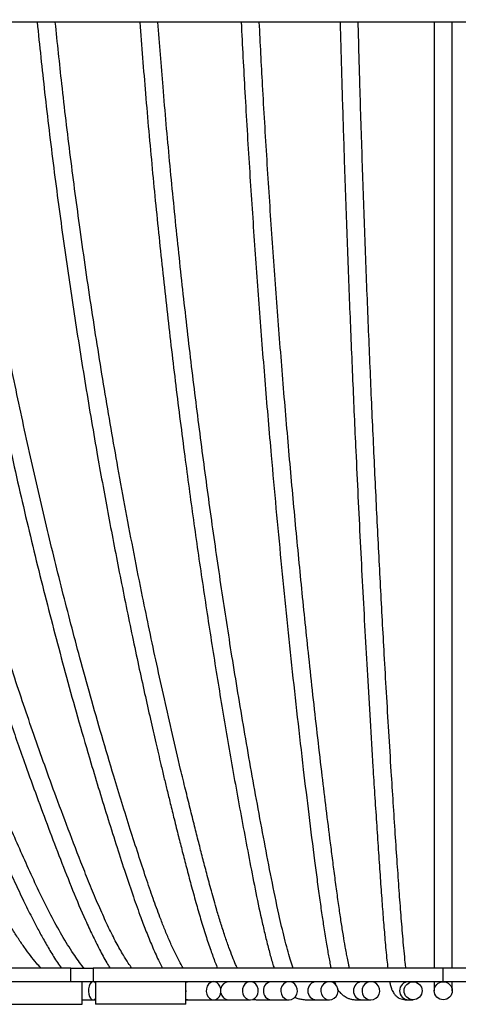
# Model space of a CAD drawing. Header units: millimetres. Extents: x 167 to 2222, y 44 to 1779.
# Tile 16 of 256: x 504 to 698, y 932 to 1368. Entities that reach past the tile are written whole.
import ezdxf

# ---------------------------------------------------------------- set-up
doc = ezdxf.new("R2010")
doc.units = ezdxf.units.MM

msp = doc.modelspace()

# ---------------------------------------------------------------- linework, layer by layer
at = {"color": 7, "linetype": 'Continuous', "lineweight": 25}
for p, q in [((916.57, 1367.182), (466.57, 1367.182)), ((526.57, 947.871), (476.57, 947.871)), ((526.57, 941.871), (526.57, 947.871)), ((526.57, 947.871), (536.57, 947.871)), ((536.57, 947.871), (536.57, 941.871)), ((691.57, 941.871), (691.57, 947.871)), ((526.57, 941.871), (476.57, 941.871)), ((536.57, 941.871), (526.57, 941.871)), ((531.57, 931.871), (531.57, 941.871)), ((537.585, 941.902), (536.57, 941.913)), ((537.57, 941.871), (537.57, 931.871)), ((548.08, 942.085), (548.243, 941.871)), ((578.266, 941.871), (574.366, 941.871)), ((577.57, 931.871), (577.57, 941.871)), ((592.98, 941.871), (589.836, 941.92)), ((643.377, 941.871), (643.786, 940.774)), ((491.57, 931.871), (505.073, 931.871)), ((505.073, 931.871), (531.57, 931.871)), ((531.57, 933.871), (536.504, 933.871)), ((536.504, 933.871), (537.57, 933.871)), ((574.188, 931.871), (537.57, 931.871)), ((577.57, 931.871), (574.188, 931.871)), ((577.57, 933.865), (578.266, 933.871)), ((578.266, 933.871), (589.865, 933.871)), ((596.439, 933.871), (606.138, 933.871)), ((615.589, 933.871), (623.303, 933.871)), ((635.432, 933.871), (641.168, 933.871)), ((655.708, 933.871), (659.542, 933.871)), ((676.201, 933.871), (678.232, 933.871))]:
    msp.add_line(p, q, dxfattribs=at)
at = {"color": 7, "linetype": 'Continuous', "lineweight": 25, "flags": 128}
for points in [[(537.57, 941.307), (537.407, 941.475), (536.814, 941.826), (536.194, 941.826), (535.601, 941.475), (535.088, 940.803), (534.701, 939.871), (534.475, 938.761), (534.428, 937.572), (534.566, 936.409), (534.877, 935.377), (535.331, 934.566), (535.891, 934.048), (536.504, 933.871), (536.504, 933.871)], [(577.57, 937.005), (577.632, 937.572), (577.57, 938.737)], [(589.865, 933.871), (590.827, 934.048), (591.703, 934.566), (592.416, 935.377), (592.902, 936.409), (593.119, 937.572), (593.046, 938.761), (592.691, 939.871), (592.085, 940.803), (591.281, 941.475), (590.352, 941.826), (589.379, 941.826), (588.45, 941.475), (587.646, 940.803), (587.04, 939.871), (586.685, 938.761), (586.612, 937.572), (586.828, 936.409), (587.315, 935.377), (588.027, 934.566), (588.904, 934.048), (589.865, 933.871)], [(606.138, 933.871), (607.17, 934.048), (608.11, 934.566), (608.875, 935.377), (609.397, 936.409), (609.629, 937.572), (609.551, 938.761), (609.17, 939.871), (608.519, 940.803), (607.657, 941.475), (606.66, 941.826), (605.616, 941.826), (604.619, 941.475), (603.757, 940.803), (603.106, 939.871), (602.725, 938.761), (602.647, 937.572), (602.879, 936.409), (603.401, 935.377), (604.166, 934.566), (605.106, 934.048), (606.138, 933.871)], [(623.303, 933.871), (624.391, 934.048), (625.383, 934.566), (626.19, 935.377), (626.74, 936.409), (626.985, 937.572), (626.903, 938.761), (626.501, 939.871), (625.814, 940.803), (624.905, 941.475), (623.853, 941.826), (622.753, 941.826), (621.701, 941.475), (620.792, 940.803), (620.106, 939.871), (619.704, 938.761), (619.621, 937.572), (619.866, 936.409), (620.417, 935.377), (621.223, 934.566), (622.215, 934.048), (623.303, 933.871)], [(641.168, 933.871), (642.297, 934.048), (643.327, 934.566), (644.164, 935.377), (644.736, 936.409), (644.99, 937.572), (644.904, 938.761), (644.487, 939.871), (643.775, 940.803), (642.831, 941.475), (641.739, 941.826), (640.596, 941.826), (639.505, 941.475), (638.561, 940.803), (637.848, 939.871), (637.431, 938.761), (637.346, 937.572), (637.6, 936.409), (638.171, 935.377), (639.009, 934.566), (640.038, 934.048), (641.168, 933.871)], [(659.542, 933.871), (660.699, 934.048), (661.754, 934.566), (662.612, 935.377), (663.197, 936.409), (663.457, 937.572), (663.37, 938.761), (662.942, 939.871), (662.213, 940.803), (661.246, 941.475), (660.127, 941.826), (658.957, 941.826), (657.839, 941.475), (656.872, 940.803), (656.142, 939.871), (655.714, 938.761), (655.627, 937.572), (655.887, 936.409), (656.472, 935.377), (657.33, 934.566), (658.385, 934.048), (659.542, 933.871)], [(536.504, 933.871), (537.118, 934.048), (537.57, 934.435)]]:
    msp.add_lwpolyline(points, dxfattribs=at)
at = {"color": 8, "linetype": 'Continuous', "lineweight": 25, "flags": 128}
for points in [[(577.57, 941.779), (578.022, 941.86), (578.266, 941.871)], [(578.266, 933.871), (578.022, 933.882), (577.57, 933.963)]]:
    msp.add_lwpolyline(points, dxfattribs=at)
at = {"color": 7, "linetype": 'Continuous', "lineweight": 25}
for centre, radius in [((678.236, 937.856), 3.986), ((691.57, 937.871), 4)]:
    msp.add_circle(centre, radius, dxfattribs=at)
at = {"color": 8, "linetype": 'Continuous', "lineweight": 25}
for centre, radius, start, end in [((596.632, 938.234), 3.642, 93.03798, 170.88211), ((615.727, 938.04), 3.834, 92.06213, 182.52333), ((635.506, 937.964), 3.907, 91.07721, 181.36829), ((655.74, 937.912), 3.958, 90.46376, 180.6034), ((676.21, 937.882), 3.988, 90.12752, 180.16817), ((596.632, 937.507), 3.642, 189.11789, 266.96202), ((615.727, 937.702), 3.834, 177.47667, 267.93787), ((635.506, 937.777), 3.907, 178.63171, 268.92279), ((655.74, 937.829), 3.958, 179.3966, 269.53624), ((676.21, 937.859), 3.988, 179.83183, 269.87248)]:
    msp.add_arc(centre, radius, start, end, dxfattribs=at)
at = {"color": 7, "linetype": 'Continuous', "lineweight": 25}
for points, knots in [([(513.539, 947.871), (513.038, 948.369), (511.603, 949.795), (509.387, 952.615), (506.715, 956.12), (504, 960.012), (501.173, 964.342), (497.607, 970.157), (493.325, 977.69), (488.43, 986.949), (483.574, 996.62), (478.816, 1006.316), (474.163, 1015.921), (469.634, 1025.439), (464.049, 1037.392), (457.519, 1051.783), (450.137, 1068.688), (441.217, 1089.887), (430.917, 1115.648), (419.355, 1146.459), (409.262, 1175.222), (400.615, 1201.443), (393.512, 1224.182), (387.12, 1245.768), (381.214, 1266.798), (375.548, 1288.147), (369.978, 1310.525), (364.723, 1333.272), (359.841, 1356.246), (355.397, 1379.108), (351.345, 1402.136), (347.725, 1424.967), (344.483, 1447.62), (342.023, 1466.461), (340.232, 1481.67), (338.998, 1493.287), (337.903, 1505.148), (336.985, 1517.25), (336.292, 1529.548), (335.875, 1541.759), (335.756, 1554.152), (335.974, 1566.355), (336.615, 1578.219), (337.489, 1587.478), (338.395, 1594.621), (339.221, 1600.173), (340.296, 1606.127), (341.422, 1611.452), (342.401, 1614.666), (342.761, 1615.846)], [0, 0, 0, 0, 0.00362137, 0.01037201, 0.01713751, 0.02457098, 0.03258646, 0.0411, 0.05587211, 0.07191574, 0.08816575, 0.10420536, 0.12003369, 0.13563392, 0.15099071, 0.17847429, 0.20540636, 0.23211159, 0.27925274, 0.32639011, 0.37484475, 0.4107681, 0.4449972, 0.47682134, 0.5068283, 0.53793173, 0.57052655, 0.60437019, 0.63637735, 0.66927547, 0.70201512, 0.73415926, 0.76573208, 0.79733561, 0.81319295, 0.82935706, 0.84581874, 0.86257085, 0.87960942, 0.89676745, 0.91306504, 0.93080296, 0.94717642, 0.9621939, 0.96934951, 0.97712475, 0.98560002, 0.99471025, 1, 1, 1, 1]), ([(365.531, 1571.429), (365.423, 1569.168), (365.118, 1562.831), (365.036, 1552.485), (365.145, 1540.513), (365.585, 1526.597), (366.454, 1510.747), (367.855, 1492.987), (369.95, 1471.588), (372.853, 1446.613), (376.589, 1418.013), (380.807, 1389.666), (385.551, 1361.498), (390.813, 1333.521), (396.93, 1304.112), (403.971, 1273.332), (411.999, 1241.245), (420.609, 1209.496), (428.467, 1182.622), (435.311, 1160.474), (440.945, 1142.928), (446.75, 1125.511), (452.721, 1108.226), (458.872, 1091.034), (465.295, 1073.711), (472.103, 1056.017), (478.303, 1040.508), (483.77, 1027.272), (488.346, 1016.448), (492.95, 1005.794), (497.409, 995.664), (501.578, 986.383), (505.483, 978.049), (508.836, 971.279), (511.763, 965.666), (514.439, 960.749), (517.417, 955.578), (520.07, 951.18), (521.875, 948.686), (522.465, 947.871)], [0, 0, 0, 0, 0.01003334, 0.02810891, 0.04576575, 0.06302628, 0.08975625, 0.11613757, 0.14216499, 0.18547808, 0.22833045, 0.27115403, 0.31401962, 0.35691197, 0.39981023, 0.45037108, 0.50093056, 0.55149994, 0.60208295, 0.63082534, 0.65956537, 0.68830117, 0.71702943, 0.74574853, 0.77467341, 0.80477715, 0.83618246, 0.85472208, 0.87369728, 0.89291704, 0.91092502, 0.92742207, 0.9424352, 0.95598424, 0.96471123, 0.97394197, 0.98397629, 0.99476293, 1, 1, 1, 1]), ([(532.532, 947.871), (532.379, 948.041), (531.486, 949.032), (529.911, 951.213), (526.695, 955.763), (522.571, 962.47), (517.697, 971.395), (512.999, 980.86), (508.433, 990.692), (503.964, 1000.731), (499.535, 1010.827), (492.629, 1026.839), (483.501, 1048.801), (472.972, 1075.821), (463.471, 1101.649), (454.865, 1126.3), (446.686, 1150.965), (438.214, 1177.924), (429.545, 1207.301), (420.815, 1239.16), (412.667, 1271.364), (405.135, 1303.91), (398.311, 1336.604), (392.24, 1369.429), (386.922, 1402.345), (382.321, 1435.543), (379.019, 1462.876), (376.761, 1484.277), (375.351, 1499.791), (374.19, 1515.665), (373.386, 1532.025), (373.042, 1544.624), (373.088, 1551.756), (373.097, 1553.271)], [0, 0, 0, 0, 0.0013551, 0.0078743, 0.0149156, 0.0321535, 0.0498145, 0.0677151, 0.0859113, 0.1041938, 0.1224695, 0.1407262, 0.1906852, 0.2397914, 0.2825642, 0.3243675, 0.3658709, 0.4073764, 0.459389, 0.5113964, 0.5633977, 0.615404, 0.6674242, 0.718537, 0.769648, 0.8207705, 0.8720574, 0.895416, 0.9188748, 0.9429504, 0.9677059, 0.9931431, 1, 1, 1, 1]), ([(415.435, 1432.23), (416.077, 1426.673), (417.49, 1414.449), (419.948, 1395.441), (422.381, 1378.103), (424.585, 1363.45), (426.453, 1351.587), (428.424, 1339.633), (430.421, 1328.043), (432.343, 1317.321), (434.091, 1307.898), (435.585, 1300.061), (436.887, 1293.385), (438.086, 1287.344), (439.341, 1281.128), (440.716, 1274.445), (442.256, 1267.105), (443.998, 1258.971), (445.954, 1250.044), (448.337, 1239.427), (451.11, 1227.429), (454.207, 1214.449), (457.328, 1201.768), (460.442, 1189.478), (464.369, 1174.406), (469.146, 1156.735), (474.884, 1136.433), (480.748, 1116.538), (486.802, 1096.814), (493.081, 1077.174), (499.633, 1057.512), (505.804, 1039.758), (511.53, 1023.898), (516.702, 1009.99), (521.986, 996.139), (527.367, 982.398), (532.111, 971.234), (536.135, 962.547), (539.266, 956.245), (541.852, 951.301), (543.536, 948.655), (544.035, 947.871)], [0, 0, 0, 0, 0.031626, 0.0695694, 0.1086965, 0.1311883, 0.154061, 0.1773126, 0.20055, 0.221548, 0.2399554, 0.2557721, 0.267592, 0.2792672, 0.2914096, 0.3043356, 0.3188452, 0.3349778, 0.3527339, 0.3721145, 0.3985204, 0.4248287, 0.4504612, 0.4754169, 0.4996946, 0.5426979, 0.5842474, 0.6257674, 0.6672743, 0.7088136, 0.7509451, 0.7938413, 0.8243413, 0.8552068, 0.88606, 0.9168024, 0.9475763, 0.9630439, 0.9785977, 0.9936545, 1, 1, 1, 1]), ([(553.62, 947.871), (553.09, 948.622), (551.821, 950.419), (549.516, 954.203), (546.594, 959.425), (543.246, 966.112), (539.752, 973.719), (536.224, 982.003), (531.679, 993.308), (526.333, 1007.251), (520.426, 1022.962), (515.09, 1037.608), (510.264, 1051.267), (505.656, 1064.709), (500.026, 1081.627), (493.442, 1102.24), (485.995, 1126.78), (478.769, 1151.863), (471.773, 1177.522), (464.985, 1203.905), (460.079, 1224.196), (456.829, 1238.217), (455.146, 1245.611), (453.476, 1253.086), (451.829, 1260.605), (450.269, 1267.87), (448.921, 1274.274), (447.821, 1279.583), (446.953, 1283.826), (446.243, 1287.34), (445.663, 1290.232), (445.119, 1292.968), (444.513, 1296.045), (443.737, 1300.021), (442.783, 1304.974), (441.687, 1310.773), (440.526, 1317.034), (439.355, 1323.489), (437.427, 1334.355), (434.79, 1349.916), (431.619, 1370.284), (429.396, 1385.401), (428.316, 1393.685), (428.147, 1394.977)], [0, 0, 0, 0, 0.0073508, 0.0175922, 0.033575, 0.0514694, 0.0709584, 0.0919875, 0.1131334, 0.1534493, 0.1921582, 0.2252729, 0.2569663, 0.287818, 0.3186306, 0.3735789, 0.4284828, 0.4841605, 0.5409588, 0.5979116, 0.6566182, 0.6723097, 0.688132, 0.7040854, 0.7201701, 0.7361566, 0.7503713, 0.7608788, 0.7698388, 0.7772511, 0.7831156, 0.7881176, 0.7945306, 0.8025354, 0.8131794, 0.8257112, 0.8389791, 0.8524466, 0.8661136, 0.9068618, 0.9492854, 0.9920896, 1, 1, 1, 1]), ([(466.863, 1367.182), (468.03, 1358.128), (470.645, 1337.825), (475.326, 1306.849), (480.736, 1274.204), (486.576, 1242.094), (492.835, 1210.32), (498.549, 1183.424), (503.526, 1161.259), (507.624, 1143.698), (511.847, 1126.266), (516.191, 1108.964), (520.666, 1091.76), (525.334, 1074.444), (530.274, 1056.789), (534.94, 1040.738), (539.266, 1026.36), (543.129, 1013.862), (546.986, 1001.688), (550.684, 990.224), (554.177, 979.816), (557.276, 971.179), (560.054, 963.931), (562.642, 957.632), (564.987, 952.173), (566.649, 949.044), (567.272, 947.871)], [0, 0, 0, 0, 0.05969632, 0.13385225, 0.20668493, 0.27951297, 0.35235375, 0.42521421, 0.46661609, 0.50801581, 0.54941124, 0.59079818, 0.63217473, 0.67381292, 0.71704232, 0.76204708, 0.7930502, 0.82485494, 0.85646436, 0.88570381, 0.91254365, 0.9370506, 0.95405442, 0.97134799, 0.98925225, 1, 1, 1, 1]), ([(576.428, 947.871), (575.802, 948.938), (574.372, 951.379), (572.235, 955.786), (570.054, 960.635), (568.017, 965.549), (565.668, 971.549), (562.946, 979.002), (559.772, 988.278), (556.43, 998.53), (552.887, 1009.612), (549.254, 1021.184), (545.009, 1035.019), (540.337, 1050.746), (535.341, 1068.256), (529.458, 1089.665), (522.75, 1115.351), (515.304, 1145.706), (508.198, 1176.639), (501.451, 1208.138), (495.08, 1240.191), (489.134, 1272.593), (483.657, 1305.346), (478.858, 1336.857), (476.158, 1357.599), (474.911, 1367.182)], [0, 0, 0, 0, 0.0113341, 0.025909, 0.0401642, 0.0539603, 0.0672516, 0.0892162, 0.1132293, 0.1393475, 0.1676275, 0.1974572, 0.2267879, 0.271479, 0.3144246, 0.3556299, 0.4275087, 0.4993813, 0.5712532, 0.6444332, 0.7176094, 0.7907741, 0.8639471, 0.9371366, 1, 1, 1, 1]), ([(511.695, 1367.182), (512.776, 1356.782), (515.029, 1335.11), (518.963, 1302.765), (523.33, 1270.067), (528.034, 1237.906), (533.074, 1206.085), (538.174, 1176.209), (543.295, 1148.08), (548.429, 1121.443), (552.914, 1099.418), (556.582, 1082.135), (559.237, 1069.957), (561.79, 1058.535), (564.198, 1048.018), (566.208, 1039.426), (567.851, 1032.526), (569.232, 1026.796), (570.732, 1020.648), (572.442, 1013.733), (574.221, 1006.637), (576.042, 999.469), (577.876, 992.331), (579.861, 984.773), (581.941, 977.173), (584.121, 969.641), (586.304, 962.571), (588.462, 956.099), (590.188, 951.249), (591.274, 948.699), (591.626, 947.871)], [0, 0, 0, 0, 0.0686101, 0.1429636, 0.2159886, 0.289012, 0.3620512, 0.4351055, 0.4971291, 0.560213, 0.6248089, 0.6557859, 0.6858857, 0.7139197, 0.7398897, 0.7637986, 0.7779422, 0.7915485, 0.8068405, 0.824274, 0.8438457, 0.8607199, 0.8789083, 0.8984249, 0.9189098, 0.9381965, 0.9582708, 0.9763719, 0.9923205, 1, 1, 1, 1]), ([(600.38, 947.871), (600.127, 948.411), (599.394, 949.977), (598.143, 953.049), (596.554, 957.241), (594.817, 962.269), (593.036, 967.813), (591.03, 974.469), (588.959, 981.805), (586.875, 989.58), (585.007, 996.775), (583.217, 1003.778), (581.378, 1011.046), (579.431, 1018.843), (577.371, 1027.219), (574.733, 1038.137), (571.592, 1051.497), (568.064, 1067.036), (564.682, 1082.451), (561.474, 1097.562), (558.124, 1113.85), (554.628, 1131.462), (550.983, 1150.571), (546.54, 1174.849), (541.433, 1204.479), (535.847, 1239.645), (530.855, 1273.959), (526.444, 1307.373), (522.755, 1338.003), (520.689, 1358.063), (519.749, 1367.182)], [0, 0, 0, 0, 0.00559407, 0.01623429, 0.02887172, 0.04341713, 0.05943101, 0.07489367, 0.09726226, 0.1173354, 0.13514395, 0.15239636, 0.17068012, 0.19033688, 0.21136153, 0.2337452, 0.27211935, 0.31066763, 0.34817941, 0.38466146, 0.42011899, 0.46530034, 0.51032927, 0.5553603, 0.6357703, 0.71617123, 0.79656037, 0.86834459, 0.94014664, 1, 1, 1, 1]), ([(557.161, 1367.182), (557.981, 1356.606), (559.67, 1334.803), (562.608, 1302.37), (565.846, 1269.8), (569.333, 1237.764), (573.068, 1206.067), (576.926, 1175.678), (580.873, 1146.576), (584.883, 1118.74), (589.086, 1091.171), (593.528, 1063.666), (597.449, 1040.783), (600.754, 1022.371), (603.315, 1008.515), (605.916, 994.763), (608.558, 981.217), (610.886, 970.276), (612.856, 961.811), (614.367, 955.782), (615.615, 951.104), (616.421, 948.614), (616.662, 947.871)], [0, 0, 0, 0, 0.0697723, 0.1438402, 0.2165825, 0.2893219, 0.3620761, 0.4348452, 0.5009996, 0.567145, 0.633271, 0.6998833, 0.7682067, 0.8030462, 0.8382427, 0.87321, 0.9078727, 0.9423936, 0.959677, 0.9769787, 0.9931297, 1, 1, 1, 1]), ([(625.064, 947.871), (625.005, 948.035), (624.577, 949.223), (623.734, 952.022), (622.514, 956.273), (621.244, 961.181), (619.987, 966.389), (618.013, 975.071), (615.447, 987.561), (612.322, 1003.956), (609.24, 1020.46), (606.251, 1037.012), (603.382, 1053.5), (600.635, 1069.872), (597.274, 1090.633), (593.361, 1116.026), (588.978, 1146.305), (584.794, 1177.159), (580.821, 1208.574), (577.07, 1240.541), (573.57, 1272.853), (570.345, 1305.514), (567.518, 1336.939), (565.927, 1357.623), (565.192, 1367.182)], [0, 0, 0, 0, 0.0018252, 0.0132253, 0.0263553, 0.040804, 0.0553496, 0.0698397, 0.111446, 0.1531369, 0.1950125, 0.236493, 0.2773046, 0.3174326, 0.3568832, 0.4286134, 0.5003457, 0.5720795, 0.6451174, 0.7181476, 0.7911666, 0.864194, 0.9372351, 1, 1, 1, 1]), ([(602.068, 1367.182), (602.605, 1356.801), (603.722, 1335.178), (605.674, 1302.912), (607.839, 1270.304), (610.17, 1238.232), (612.668, 1206.499), (615.113, 1177.66), (617.46, 1151.633), (619.67, 1128.325), (621.975, 1105.16), (624.385, 1082.07), (626.919, 1058.962), (629.463, 1036.894), (632.032, 1015.677), (634.069, 999.46), (635.66, 987.158), (636.734, 979.177), (637.788, 971.753), (638.684, 965.826), (639.413, 961.256), (639.981, 957.842), (640.508, 954.809), (641.019, 952.042), (641.458, 949.75), (641.757, 948.383), (641.868, 947.871)], [0, 0, 0, 0, 0.0684361, 0.1425422, 0.2153146, 0.2880857, 0.3608728, 0.4336708, 0.4888253, 0.5439759, 0.5992237, 0.6549991, 0.7113562, 0.7687009, 0.8189193, 0.8710862, 0.8921047, 0.9133459, 0.9331288, 0.9508804, 0.9613225, 0.9708975, 0.9795605, 0.9872852, 0.9952429, 1, 1, 1, 1]), ([(650.066, 947.871), (649.947, 948.385), (649.63, 949.765), (649.169, 952.073), (648.657, 954.747), (648.056, 958.078), (647.296, 962.575), (646.382, 968.361), (645.41, 974.931), (644.403, 982.149), (643.385, 989.806), (642.383, 997.596), (641.097, 1007.738), (639.551, 1020.162), (637.67, 1035.715), (635.779, 1051.918), (633.873, 1068.881), (631.568, 1090.158), (628.913, 1115.93), (625.967, 1146.394), (623.163, 1177.346), (620.501, 1208.863), (617.989, 1240.934), (615.645, 1273.352), (613.487, 1306.119), (611.612, 1337.38), (610.562, 1357.861), (610.084, 1367.182)], [0, 0, 0, 0, 0.0054059, 0.0144936, 0.0216782, 0.0295546, 0.0437136, 0.0599081, 0.0772937, 0.0965267, 0.1166677, 0.1365379, 0.1561548, 0.1939396, 0.2306766, 0.2729849, 0.3144415, 0.3555668, 0.4282004, 0.5002076, 0.572217, 0.6455364, 0.7188466, 0.7921449, 0.8654475, 0.9387637, 1, 1, 1, 1]), ([(645.9, 1367.182), (645.955, 1365.058), (646.249, 1353.511), (646.863, 1332.746), (647.796, 1303.265), (648.878, 1272.437), (650.109, 1240.298), (651.43, 1208.502), (652.672, 1180.738), (653.802, 1156.888), (654.795, 1136.84), (655.822, 1116.962), (656.884, 1097.24), (657.993, 1077.47), (659.166, 1057.407), (660.241, 1039.833), (661.195, 1024.798), (661.991, 1012.566), (662.784, 1000.668), (663.548, 989.397), (664.286, 978.976), (664.9, 970.905), (665.393, 964.853), (665.772, 960.398), (666.182, 955.875), (666.594, 951.625), (666.894, 949.028), (667.028, 947.871)], [0, 0, 0, 0, 0.0139428, 0.0757979, 0.1376502, 0.2105416, 0.2834285, 0.3563291, 0.4292419, 0.4765893, 0.5239339, 0.5712736, 0.6186051, 0.6660661, 0.7150852, 0.766056, 0.7966966, 0.8279897, 0.8585787, 0.8873054, 0.9142263, 0.9394182, 0.9513904, 0.9635137, 0.9762204, 0.9894025, 1, 1, 1, 1]), ([(675.047, 947.871), (674.953, 948.686), (674.684, 951.024), (674.255, 955.422), (673.775, 960.675), (673.323, 965.999), (672.75, 973.112), (672.049, 982.513), (671.212, 994.591), (670.337, 1007.618), (669.444, 1021.2), (668.477, 1036.319), (667.473, 1052.588), (666.444, 1069.91), (665.221, 1091.275), (663.82, 1117.024), (662.261, 1147.509), (660.774, 1178.572), (659.363, 1210.203), (658.032, 1242.389), (656.791, 1274.924), (655.649, 1307.808), (654.68, 1338.568), (654.135, 1358.468), (653.896, 1367.182)], [0, 0, 0, 0, 0.0085178, 0.0244393, 0.0397923, 0.0543051, 0.0687553, 0.0975325, 0.1284759, 0.1616884, 0.1967094, 0.2312131, 0.2751212, 0.3175774, 0.3585964, 0.4307901, 0.5029925, 0.5751987, 0.6487159, 0.7222213, 0.7957158, 0.8692195, 0.9427336, 1, 1, 1, 1]), ([(687.57, 1367.182), (687.57, 1365.719), (687.57, 1353.835), (687.57, 1331.772), (687.57, 1301.047), (687.57, 1268.489), (687.57, 1234.144), (687.57, 1198.119), (687.57, 1162.565), (687.57, 1127.509), (687.57, 1094.884), (687.57, 1064.59), (687.57, 1036.348), (687.57, 1014.878), (687.57, 999.86), (687.57, 991.317), (687.57, 982.667), (687.57, 973.745), (687.57, 966.409), (687.57, 960.687), (687.57, 956.657), (687.57, 952.688), (687.57, 949.716), (687.57, 948.197), (687.57, 947.871)], [0, 0, 0, 0, 0.009587, 0.0778396, 0.1460823, 0.2143151, 0.2970193, 0.3797416, 0.4624736, 0.5452014, 0.6279296, 0.6969216, 0.7662339, 0.8372142, 0.85884, 0.8806057, 0.9025372, 0.9256232, 0.9507099, 0.9617885, 0.9732212, 0.9849139, 0.9967584, 1, 1, 1, 1]), ([(695.57, 947.871), (695.57, 948.197), (695.57, 949.716), (695.57, 952.688), (695.57, 956.657), (695.57, 960.687), (695.57, 966.054), (695.57, 972.7), (695.57, 980.57), (695.57, 988.193), (695.57, 995.702), (695.57, 1003.194), (695.57, 1010.668), (695.57, 1022.411), (695.57, 1038.408), (695.57, 1060.094), (695.57, 1083.188), (695.57, 1107.847), (695.57, 1135.596), (695.57, 1166.546), (695.57, 1200.811), (695.57, 1235.509), (695.57, 1269.051), (695.57, 1301.354), (695.57, 1332.396), (695.57, 1354.357), (695.57, 1366.033), (695.57, 1367.182)], [0, 0, 0, 0, 0.0032416, 0.0150859, 0.0267785, 0.038211, 0.0492895, 0.0714272, 0.092012, 0.1113939, 0.1305628, 0.1496184, 0.1685663, 0.1874, 0.2385518, 0.2887742, 0.3482879, 0.4077588, 0.4672063, 0.5468328, 0.6264613, 0.7060798, 0.7856817, 0.8546029, 0.9235342, 0.9924753, 1, 1, 1, 1]), ([(691.57, 947.871), (690.211, 947.871), (687.431, 947.871), (683.016, 947.871), (678.167, 947.871), (672.836, 947.871), (667.161, 947.871), (660.083, 947.871), (651.696, 947.871), (642.151, 947.871), (633.461, 947.871), (625.662, 947.871), (618.693, 947.871), (611.84, 947.871), (605.106, 947.871), (598.489, 947.871), (591.988, 947.871), (585.918, 947.871), (580.265, 947.871), (575.013, 947.871), (569.962, 947.871), (565.149, 947.871), (560.612, 947.871), (556.388, 947.871), (552.511, 947.871), (549.14, 947.871), (546.239, 947.871), (543.77, 947.871), (541.645, 947.871), (539.864, 947.871), (538.428, 947.871), (537.3, 947.871), (536.818, 947.871), (536.57, 947.871)], [0, 0, 0, 0, 0.0121525, 0.0248535, 0.039469, 0.0555269, 0.0726344, 0.0904918, 0.1194878, 0.1491311, 0.1791853, 0.2025165, 0.2263104, 0.2507907, 0.2762296, 0.3029257, 0.3311902, 0.3613062, 0.3893914, 0.4192655, 0.451088, 0.4850098, 0.5211833, 0.5597699, 0.6009381, 0.6448762, 0.6868634, 0.7314208, 0.7787352, 0.8290119, 0.8824791, 0.9393861, 1, 1, 1, 1]), ([(846.57, 947.871), (846.306, 947.871), (845.794, 947.871), (844.572, 947.871), (843.002, 947.871), (841.045, 947.871), (838.701, 947.871), (836.021, 947.871), (833.044, 947.871), (829.815, 947.871), (826.29, 947.871), (822.488, 947.871), (818.099, 947.871), (813.045, 947.871), (807.245, 947.871), (801.19, 947.871), (794.93, 947.871), (788.507, 947.871), (781.958, 947.871), (774.948, 947.871), (767.416, 947.871), (759.319, 947.871), (751.062, 947.871), (742.65, 947.871), (734.136, 947.871), (726.516, 947.871), (719.903, 947.871), (714.378, 947.871), (709.081, 947.871), (704.115, 947.871), (699.602, 947.871), (695.469, 947.871), (692.858, 947.871), (691.57, 947.871)], [0, 0, 0, 0, 0.0640315, 0.1239268, 0.180004, 0.2325544, 0.2818423, 0.3281054, 0.3691474, 0.4078523, 0.4443669, 0.4788238, 0.5113434, 0.5501929, 0.5863078, 0.6199156, 0.6512544, 0.6805804, 0.7081667, 0.7343113, 0.7633999, 0.7914021, 0.8187006, 0.845582, 0.8721417, 0.8982737, 0.915476, 0.9321624, 0.9481133, 0.9630571, 0.9766488, 0.9884813, 1, 1, 1, 1]), ([(691.57, 941.871), (690.211, 941.871), (687.431, 941.871), (683.016, 941.871), (678.167, 941.871), (672.836, 941.871), (667.161, 941.871), (660.083, 941.871), (651.696, 941.871), (642.151, 941.871), (633.461, 941.871), (625.662, 941.871), (618.693, 941.871), (611.84, 941.871), (605.106, 941.871), (598.489, 941.871), (591.988, 941.871), (585.918, 941.871), (580.265, 941.871), (575.013, 941.871), (569.962, 941.871), (565.149, 941.871), (560.612, 941.871), (556.388, 941.871), (552.511, 941.871), (549.14, 941.871), (546.239, 941.871), (543.77, 941.871), (541.645, 941.871), (539.864, 941.871), (538.428, 941.871), (537.3, 941.871), (536.818, 941.871), (536.57, 941.871)], [0, 0, 0, 0, 0.0121525, 0.0248535, 0.039469, 0.0555269, 0.0726344, 0.0904918, 0.1194878, 0.1491311, 0.1791853, 0.2025165, 0.2263104, 0.2507907, 0.2762296, 0.3029257, 0.3311902, 0.3613062, 0.3893914, 0.4192655, 0.451088, 0.4850098, 0.5211833, 0.5597699, 0.6009381, 0.6448762, 0.6868634, 0.7314208, 0.7787352, 0.8290119, 0.8824791, 0.9393861, 1, 1, 1, 1]), ([(644.893, 938.466), (645.007, 938.262), (645.421, 937.53), (646.41, 936.518), (647.503, 935.611), (648.632, 934.93), (649.717, 934.442), (650.997, 934.071), (652.451, 933.868), (654.047, 933.84), (655.14, 933.86), (655.708, 933.871)], [0, 0, 0, 0, 0.0362646, 0.1307526, 0.2330563, 0.3066998, 0.4013605, 0.5205945, 0.6629297, 0.8248952, 1, 1, 1, 1]), ([(667.882, 941.871), (667.99, 941.28), (668.241, 939.902), (668.696, 938.553), (669.205, 937.51), (669.633, 936.828), (670.044, 936.281), (670.415, 935.85), (670.917, 935.363), (671.596, 934.852), (672.464, 934.395), (673.531, 934.059), (674.786, 933.884), (675.718, 933.875), (676.201, 933.871)], [0, 0, 0, 0, 0.06944281, 0.16197259, 0.24383361, 0.31305502, 0.3424483, 0.38267785, 0.44171568, 0.51986692, 0.61684653, 0.73134987, 0.86062446, 1, 1, 1, 1]), ([(687.57, 941.871), (687.57, 941.373), (687.57, 940.223), (687.57, 939.347), (687.57, 938.61), (687.57, 938.118), (687.57, 937.868), (687.57, 937.841), (687.57, 937.861), (687.57, 937.871)], [0, 0, 0, 0, 0.0844044, 0.1949814, 0.316456, 0.4471714, 0.63107, 0.8185446, 1, 1, 1, 1]), ([(846.57, 941.871), (846.306, 941.871), (845.794, 941.871), (844.572, 941.871), (843.002, 941.871), (841.045, 941.871), (838.701, 941.871), (836.021, 941.871), (833.044, 941.871), (829.815, 941.871), (826.29, 941.871), (822.488, 941.871), (818.099, 941.871), (813.045, 941.871), (807.245, 941.871), (801.19, 941.871), (794.93, 941.871), (788.507, 941.871), (781.958, 941.871), (774.948, 941.871), (767.416, 941.871), (759.319, 941.871), (751.062, 941.871), (742.65, 941.871), (734.136, 941.871), (726.516, 941.871), (719.903, 941.871), (714.378, 941.871), (709.081, 941.871), (704.115, 941.871), (699.602, 941.871), (695.469, 941.871), (692.858, 941.871), (691.57, 941.871)], [0, 0, 0, 0, 0.0640315, 0.1239268, 0.180004, 0.2325544, 0.2818423, 0.3281054, 0.3691474, 0.4078523, 0.4443669, 0.4788238, 0.5113434, 0.5501929, 0.5863078, 0.6199156, 0.6512544, 0.6805804, 0.7081667, 0.7343113, 0.7633999, 0.7914021, 0.8187006, 0.845582, 0.8721417, 0.8982737, 0.915476, 0.9321624, 0.9481133, 0.9630571, 0.9766488, 0.9884813, 1, 1, 1, 1]), ([(695.57, 937.871), (695.57, 937.861), (695.57, 937.841), (695.57, 937.868), (695.57, 938.118), (695.57, 938.61), (695.57, 939.347), (695.57, 940.223), (695.57, 941.373), (695.57, 941.871)], [0, 0, 0, 0, 0.1814554, 0.36893, 0.5528286, 0.683544, 0.8050186, 0.9155956, 1, 1, 1, 1]), ([(607.153, 934.106), (607.692, 934.038), (609.331, 933.831), (612.136, 933.834), (614.405, 933.858), (615.589, 933.871)], [0, 0, 0, 0, 0.190263, 0.5773295, 1, 1, 1, 1]), ([(625.76, 934.943), (626.218, 934.775), (627.289, 934.381), (629.002, 934.045), (630.998, 933.849), (633.169, 933.838), (634.663, 933.86), (635.432, 933.871)], [0, 0, 0, 0, 0.1341218, 0.3138953, 0.522134, 0.7538121, 1, 1, 1, 1]), ([(589.905, 933.881), (590.642, 933.862), (592.827, 933.808), (594.999, 933.846), (596.439, 933.871)], [0, 0, 0, 0, 0.3372964, 1, 1, 1, 1])]:
    msp.add_open_spline(points, degree=3, knots=knots, dxfattribs=at)

doc.saveas('drawing.dxf')
